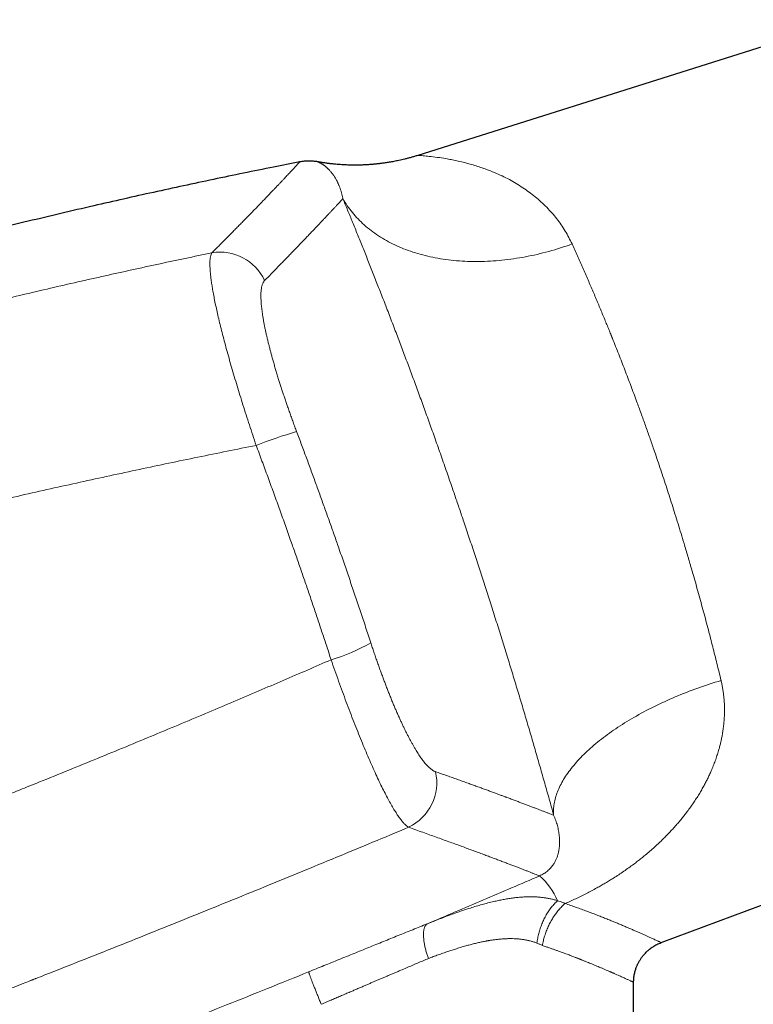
# Model space of a CAD drawing. Header units: millimetres. Extents: x 8 to 755, y 12 to 435.
# Tile 57 of 59: x 622 to 667, y 365 to 426. Entities that reach past the tile are written whole.
import ezdxf

# ---------------------------------------------------------------- set-up
doc = ezdxf.new("R2010")
doc.units = ezdxf.units.MM

msp = doc.modelspace()

# ---------------------------------------------------------------- linework, layer by layer
at = {"color": 7, "linetype": 'Continuous', "lineweight": 30}
for p, q in [((672.989, 426.449), (646.267, 418.023)), ((661.383, 369.17), (689.139, 379.548)), ((661.383, 369.17), (661.383, 369.17)), ((659.673, 340.974), (659.673, 366.705)), ((659.673, 366.705), (659.673, 366.705))]:
    msp.add_line(p, q, dxfattribs=at)
at = {"color": 252, "linetype": 'Continuous', "lineweight": 0, "flags": 128}
for points in [[(641.613, 415.344), (641.678, 415.232), (641.745, 415.121), (641.815, 415.011), (641.888, 414.903), (641.962, 414.796), (642.04, 414.69), (642.119, 414.586), (642.201, 414.483), (642.286, 414.381), (642.373, 414.281), (642.462, 414.182), (642.553, 414.085), (642.647, 413.989), (642.743, 413.894), (642.842, 413.801), (642.942, 413.71), (643.045, 413.62), (643.15, 413.532), (643.257, 413.446), (643.367, 413.361), (643.478, 413.278), (643.592, 413.196), (643.707, 413.116), (643.825, 413.038), (643.945, 412.961), (644.067, 412.886), (644.19, 412.813), (644.316, 412.742), (644.444, 412.672), (644.573, 412.604), (644.705, 412.538), (644.838, 412.474), (644.973, 412.412), (645.11, 412.351), (645.248, 412.293), (645.389, 412.236), (645.531, 412.181), (645.674, 412.128), (645.82, 412.077), (645.966, 412.027), (646.115, 411.98), (646.265, 411.935), (646.416, 411.891), (646.57, 411.85), (646.724, 411.81), (646.88, 411.773), (647.037, 411.737), (647.196, 411.703), (647.356, 411.672), (647.517, 411.642), (647.679, 411.615), (647.843, 411.589), (648.007, 411.565), (648.173, 411.544), (648.34, 411.524), (648.509, 411.507), (648.678, 411.491), (648.848, 411.478), (649.019, 411.466), (649.191, 411.457), (649.364, 411.45), (649.537, 411.445), (649.712, 411.441), (649.887, 411.44), (650.063, 411.441), (650.24, 411.444), (650.417, 411.449), (650.595, 411.456), (650.774, 411.465), (650.953, 411.476), (651.132, 411.489), (651.312, 411.504), (651.493, 411.522), (651.674, 411.541), (651.855, 411.562), (652.036, 411.586), (652.218, 411.611), (652.4, 411.638), (652.582, 411.668), (652.765, 411.699), (652.947, 411.732), (653.13, 411.767), (653.312, 411.805), (653.495, 411.844), (653.678, 411.885), (653.86, 411.928), (654.042, 411.974), (654.225, 412.021), (654.407, 412.07), (654.588, 412.12), (654.77, 412.173), (654.951, 412.228), (655.132, 412.284), (655.312, 412.343), (655.492, 412.403), (655.672, 412.465), (655.851, 412.529)], [(654.705, 377.076), (654.699, 377.163), (654.697, 377.25), (654.697, 377.339), (654.699, 377.428), (654.705, 377.517), (654.713, 377.607), (654.724, 377.698), (654.738, 377.789), (654.754, 377.881), (654.774, 377.973), (654.796, 378.065), (654.82, 378.158), (654.848, 378.251), (654.878, 378.345), (654.911, 378.439), (654.946, 378.534), (654.984, 378.628), (655.025, 378.723), (655.069, 378.819), (655.115, 378.914), (655.164, 379.01), (655.215, 379.106), (655.27, 379.202), (655.326, 379.299), (655.386, 379.395), (655.448, 379.492), (655.512, 379.589), (655.58, 379.686), (655.649, 379.783), (655.722, 379.88), (655.796, 379.977), (655.874, 380.074), (655.953, 380.171), (656.036, 380.268), (656.12, 380.365), (656.207, 380.462), (656.297, 380.559), (656.389, 380.656), (656.483, 380.752), (656.58, 380.849), (656.679, 380.945), (656.78, 381.041), (656.884, 381.137), (656.99, 381.233), (657.098, 381.328), (657.208, 381.423), (657.321, 381.518), (657.436, 381.612), (657.552, 381.706), (657.672, 381.8), (657.793, 381.893), (657.916, 381.986), (658.041, 382.078), (658.168, 382.17), (658.298, 382.262), (658.429, 382.353), (658.562, 382.444), (658.697, 382.534), (658.834, 382.623), (658.973, 382.712), (659.113, 382.8), (659.256, 382.888), (659.4, 382.975), (659.546, 383.062), (659.693, 383.148), (659.842, 383.233), (659.993, 383.317), (660.146, 383.401), (660.3, 383.484), (660.455, 383.566), (660.612, 383.648), (660.771, 383.728), (660.931, 383.808), (661.092, 383.887), (661.255, 383.965), (661.419, 384.043), (661.584, 384.119), (661.75, 384.195), (661.918, 384.269), (662.087, 384.343), (662.257, 384.416), (662.428, 384.488), (662.6, 384.559), (662.774, 384.629), (662.948, 384.698), (663.123, 384.765), (663.299, 384.832), (663.476, 384.898), (663.654, 384.963), (663.832, 385.027), (664.012, 385.089), (664.192, 385.151), (664.373, 385.211), (664.554, 385.27), (664.736, 385.328), (664.919, 385.385), (665.102, 385.441)]]:
    msp.add_lwpolyline(points, dxfattribs=at)
at = {"color": 252, "linetype": 'Continuous', "lineweight": 0}
for centre, radius, start, end in [((633.995, 408.991), 3.031, 24.67898, 99.80776), ((646.22, 374.668), 27.259, 105.91979, 111.50306), ((638.016, 396.784), 10.459, 285.90791, 300.63679), ((644.392, 379.092), 3.055, 295.17385, 12.98653), ((650.975, 370.066), 4.323, 23.22273, 48.68568)]:
    msp.add_arc(centre, radius, start, end, dxfattribs=at)
at = {"color": 7, "linetype": 'Continuous', "lineweight": 30}
for points, knots in [([(646.267, 418.023), (646.196, 418.001), (646.057, 417.958), (645.851, 417.899), (645.652, 417.845), (645.46, 417.797), (645.275, 417.753), (645.101, 417.714), (644.937, 417.68), (644.784, 417.65), (644.637, 417.623), (644.498, 417.599), (644.366, 417.577), (644.241, 417.559), (644.123, 417.542), (644.013, 417.527), (643.91, 417.514), (643.815, 417.503), (643.728, 417.494), (643.646, 417.485), (643.563, 417.478), (643.473, 417.469), (643.372, 417.461), (643.26, 417.453), (643.14, 417.445), (643.011, 417.438), (642.873, 417.432), (642.73, 417.427), (642.582, 417.423), (642.428, 417.422), (642.267, 417.422), (642.099, 417.424), (641.923, 417.429), (641.74, 417.436), (641.549, 417.446), (641.351, 417.46), (641.146, 417.478), (640.936, 417.499), (640.72, 417.525), (640.499, 417.555), (640.271, 417.589), (640.118, 417.616), (640.04, 417.63)], [0, 0, 0, 0, 0.03531, 0.069347, 0.1021, 0.133558, 0.163712, 0.192554, 0.21854, 0.243348, 0.266973, 0.289411, 0.31066, 0.330715, 0.349574, 0.367236, 0.383699, 0.398961, 0.41278, 0.425445, 0.438262, 0.452247, 0.468661, 0.486438, 0.505577, 0.526076, 0.547936, 0.571153, 0.594286, 0.618623, 0.644159, 0.670893, 0.69882, 0.727935, 0.758233, 0.789707, 0.822351, 0.856155, 0.890476, 0.925898, 0.96241, 1, 1, 1, 1]), ([(638.929, 417.621), (638.388, 417.515), (637.225, 417.286), (635.441, 416.924), (633.577, 416.536), (631.714, 416.14), (629.854, 415.735), (627.995, 415.321), (626.077, 414.884), (624.099, 414.423), (622.061, 413.938), (620.027, 413.441), (617.994, 412.934), (615.965, 412.416), (613.938, 411.887), (611.914, 411.348), (609.892, 410.798), (607.873, 410.238), (605.869, 409.67), (603.88, 409.096), (601.905, 408.514), (600.014, 407.947), (598.782, 407.569), (598.206, 407.393)], [0, 0, 0, 0, 0.039334, 0.084669, 0.130001, 0.175332, 0.220661, 0.265989, 0.311316, 0.361175, 0.411035, 0.460895, 0.510757, 0.56062, 0.610486, 0.660354, 0.710226, 0.760102, 0.809983, 0.858978, 0.907978, 0.956984, 1, 1, 1, 1]), ([(640.04, 417.629), (640.006, 417.635), (639.921, 417.651), (639.781, 417.666), (639.631, 417.677), (639.487, 417.679), (639.35, 417.675), (639.21, 417.664), (639.069, 417.647), (638.974, 417.63), (638.927, 417.621)], [0, 0, 0, 0, 0.093574, 0.232495, 0.376862, 0.496011, 0.618158, 0.743052, 0.870427, 1, 1, 1, 1]), ([(659.673, 366.705), (659.674, 366.748), (659.675, 366.839), (659.685, 366.974), (659.703, 367.108), (659.726, 367.235), (659.753, 367.355), (659.784, 367.466), (659.817, 367.567), (659.851, 367.66), (659.886, 367.744), (659.92, 367.82), (659.953, 367.889), (659.986, 367.951), (660.018, 368.009), (660.053, 368.069), (660.093, 368.133), (660.14, 368.203), (660.193, 368.277), (660.254, 368.357), (660.324, 368.44), (660.403, 368.526), (660.487, 368.61), (660.576, 368.691), (660.669, 368.768), (660.769, 368.844), (660.878, 368.918), (660.994, 368.989), (661.118, 369.056), (661.248, 369.118), (661.338, 369.153), (661.383, 369.17)], [0, 0, 0, 0, 0.0404195, 0.0847783, 0.1272703, 0.167756, 0.2061134, 0.2422376, 0.2760402, 0.3068438, 0.3352914, 0.3613385, 0.3849503, 0.407046, 0.4267906, 0.4482172, 0.4717662, 0.4979545, 0.5267708, 0.5581953, 0.5921972, 0.6287325, 0.6677424, 0.7038473, 0.7417259, 0.7813034, 0.8224923, 0.8651925, 0.9092913, 0.9546634, 1, 1, 1, 1])]:
    msp.add_open_spline(points, degree=3, knots=knots, dxfattribs=at)
at = {"color": 252, "linetype": 'Continuous', "lineweight": 0}
for points, knots in [([(655.851, 412.529), (655.715, 412.801), (655.434, 413.362), (654.898, 414.119), (654.269, 414.835), (653.681, 415.365), (653.18, 415.753), (652.791, 416.025), (652.381, 416.285), (651.949, 416.53), (651.497, 416.759), (651.025, 416.97), (650.575, 417.144), (650.162, 417.287), (649.793, 417.405), (649.43, 417.511), (649.061, 417.608), (648.693, 417.694), (648.34, 417.766), (647.933, 417.841), (647.457, 417.912), (646.975, 417.971), (646.626, 418.003), (646.408, 418.018), (646.3, 418.023), (646.255, 418.024), (646.267, 418.023), (646.267, 418.023)], [0, 0, 0, 0, 0.056036, 0.115331, 0.17821, 0.24495, 0.277222, 0.310765, 0.345594, 0.381723, 0.419165, 0.457929, 0.498028, 0.528829, 0.559594, 0.590325, 0.621021, 0.655108, 0.687573, 0.717526, 0.770857, 0.831281, 0.887237, 0.926873, 0.964334, 0.999841, 1, 1, 1, 1]), ([(633.479, 411.977), (633.561, 412.059), (633.724, 412.223), (633.961, 412.461), (634.193, 412.694), (634.419, 412.922), (634.637, 413.143), (634.848, 413.357), (635.053, 413.564), (635.252, 413.767), (635.446, 413.965), (635.636, 414.159), (635.822, 414.349), (636.003, 414.535), (636.178, 414.715), (636.348, 414.891), (636.513, 415.061), (636.68, 415.234), (636.85, 415.41), (637.021, 415.588), (637.184, 415.758), (637.339, 415.921), (637.487, 416.077), (637.625, 416.222), (637.753, 416.358), (637.873, 416.484), (637.986, 416.604), (638.092, 416.717), (638.194, 416.826), (638.291, 416.93), (638.383, 417.028), (638.467, 417.119), (638.545, 417.203), (638.615, 417.279), (638.677, 417.346), (638.731, 417.405), (638.778, 417.456), (638.818, 417.5), (638.853, 417.538), (638.88, 417.569), (638.902, 417.592), (638.918, 417.609), (638.927, 417.62), (638.928, 417.621), (638.929, 417.622)], [0, 0, 0, 0, 0.022179, 0.044336, 0.066469, 0.088578, 0.110663, 0.132328, 0.153968, 0.175582, 0.197169, 0.21917, 0.241142, 0.2632, 0.285327, 0.307445, 0.329554, 0.351654, 0.377425, 0.403183, 0.428926, 0.454655, 0.48037, 0.506069, 0.530294, 0.554524, 0.57876, 0.603002, 0.627248, 0.65297, 0.678698, 0.704432, 0.730171, 0.755916, 0.781667, 0.805951, 0.83024, 0.854534, 0.878833, 0.903135, 0.927442, 0.951753, 0.976067, 1, 1, 1, 1]), ([(641.614, 415.345), (641.608, 415.373), (641.597, 415.431), (641.578, 415.515), (641.558, 415.598), (641.536, 415.681), (641.512, 415.763), (641.488, 415.842), (641.463, 415.919), (641.437, 415.993), (641.41, 416.066), (641.381, 416.138), (641.352, 416.207), (641.323, 416.273), (641.293, 416.337), (641.266, 416.393), (641.242, 416.44), (641.226, 416.471), (641.215, 416.492), (641.208, 416.505), (641.201, 416.517), (641.195, 416.529), (641.178, 416.559), (641.15, 416.608), (641.11, 416.673), (641.065, 416.744), (641.014, 416.818), (640.957, 416.896), (640.9, 416.97), (640.841, 417.039), (640.79, 417.097), (640.745, 417.144), (640.706, 417.183), (640.667, 417.22), (640.629, 417.255), (640.591, 417.289), (640.55, 417.323), (640.508, 417.357), (640.464, 417.39), (640.422, 417.42), (640.381, 417.448), (640.343, 417.473), (640.31, 417.494), (640.281, 417.511), (640.264, 417.521), (640.253, 417.527), (640.248, 417.53), (640.244, 417.532), (640.239, 417.535), (640.235, 417.537), (640.23, 417.54), (640.225, 417.542), (640.21, 417.55), (640.187, 417.563), (640.156, 417.578), (640.13, 417.591), (640.106, 417.602), (640.086, 417.611), (640.07, 417.618), (640.057, 417.623), (640.047, 417.627), (640.042, 417.629), (640.04, 417.63), (640.041, 417.63), (640.041, 417.63)], [0, 0, 0, 0, 0.014136, 0.028588, 0.043356, 0.058441, 0.073842, 0.08956, 0.10467, 0.12006, 0.135732, 0.151685, 0.167919, 0.183325, 0.198975, 0.21487, 0.225495, 0.236227, 0.239622, 0.243027, 0.246443, 0.249869, 0.252739, 0.272099, 0.291618, 0.311295, 0.338383, 0.365765, 0.393442, 0.421412, 0.449677, 0.468344, 0.487136, 0.506189, 0.525438, 0.544494, 0.563354, 0.587078, 0.610488, 0.633584, 0.656366, 0.678836, 0.700993, 0.71717, 0.733178, 0.736302, 0.73942, 0.742531, 0.745636, 0.748734, 0.752116, 0.755682, 0.759241, 0.784484, 0.809406, 0.834366, 0.858998, 0.883305, 0.907285, 0.930942, 0.954275, 0.977287, 0.999977, 1, 1, 1, 1]), ([(636.749, 410.256), (636.835, 410.344), (637.008, 410.519), (637.258, 410.775), (637.503, 411.025), (637.741, 411.269), (637.971, 411.505), (638.194, 411.735), (638.409, 411.957), (638.618, 412.173), (638.822, 412.385), (639.022, 412.592), (639.216, 412.795), (639.404, 412.992), (639.586, 413.182), (639.762, 413.367), (639.931, 413.545), (640.095, 413.717), (640.252, 413.883), (640.402, 414.043), (640.547, 414.197), (640.685, 414.344), (640.818, 414.486), (640.944, 414.621), (641.068, 414.754), (641.189, 414.884), (641.306, 415.011), (641.416, 415.13), (641.52, 415.242), (641.582, 415.31), (641.614, 415.345)], [0, 0, 0, 0, 0.035099, 0.070202, 0.105307, 0.140415, 0.175525, 0.21001, 0.244498, 0.278988, 0.31348, 0.348678, 0.383877, 0.419079, 0.454281, 0.489485, 0.52469, 0.559897, 0.595104, 0.630312, 0.66552, 0.700729, 0.735938, 0.771148, 0.806357, 0.845087, 0.883816, 0.922545, 0.961273, 1, 1, 1, 1]), ([(654.705, 377.076), (654.659, 377.239), (654.569, 377.567), (654.431, 378.063), (654.291, 378.561), (654.15, 379.061), (654.008, 379.564), (653.866, 380.061), (653.726, 380.55), (653.587, 381.031), (653.447, 381.515), (653.305, 382.001), (653.162, 382.49), (653.017, 382.98), (652.871, 383.473), (652.724, 383.969), (652.575, 384.466), (652.425, 384.963), (652.275, 385.459), (652.124, 385.954), (651.972, 386.451), (651.814, 386.963), (651.651, 387.488), (651.484, 388.027), (651.314, 388.567), (651.144, 389.107), (650.973, 389.648), (650.803, 390.18), (650.636, 390.701), (650.471, 391.213), (650.305, 391.725), (650.138, 392.237), (649.971, 392.747), (649.804, 393.256), (649.635, 393.765), (649.466, 394.273), (649.296, 394.781), (649.137, 395.252), (648.991, 395.686), (648.856, 396.084), (648.72, 396.482), (648.584, 396.879), (648.432, 397.32), (648.265, 397.805), (648.082, 398.334), (647.898, 398.86), (647.713, 399.386), (647.529, 399.91), (647.347, 400.422), (647.168, 400.924), (646.992, 401.414), (646.817, 401.902), (646.641, 402.387), (646.466, 402.868), (646.292, 403.344), (646.118, 403.818), (645.944, 404.289), (645.771, 404.758), (645.598, 405.221), (645.427, 405.679), (645.256, 406.132), (645.086, 406.582), (644.912, 407.04), (644.734, 407.506), (644.553, 407.979), (644.372, 408.448), (644.193, 408.912), (644.014, 409.372), (643.839, 409.818), (643.669, 410.252), (643.503, 410.673), (643.338, 411.091), (643.173, 411.504), (643.01, 411.914), (642.847, 412.319), (642.686, 412.719), (642.527, 413.113), (642.369, 413.502), (642.213, 413.884), (642.06, 414.258), (641.91, 414.626), (641.76, 414.988), (641.662, 415.225), (641.613, 415.344)], [0, 0, 0, 0, 0.013139, 0.026249, 0.039333, 0.052394, 0.065436, 0.078462, 0.090731, 0.102992, 0.115247, 0.127498, 0.139749, 0.152003, 0.164261, 0.176527, 0.188804, 0.201094, 0.213181, 0.225285, 0.23741, 0.249559, 0.262629, 0.275689, 0.288742, 0.301792, 0.314842, 0.327895, 0.340209, 0.352531, 0.364865, 0.377196, 0.389471, 0.401742, 0.414012, 0.426283, 0.438559, 0.450843, 0.460501, 0.470167, 0.479843, 0.489529, 0.499227, 0.5122, 0.525181, 0.538175, 0.551184, 0.564213, 0.577265, 0.589595, 0.601952, 0.614339, 0.626722, 0.638988, 0.651257, 0.663532, 0.675815, 0.68811, 0.700418, 0.712524, 0.724648, 0.736795, 0.748967, 0.762056, 0.775137, 0.788214, 0.80129, 0.814369, 0.827454, 0.8398, 0.852158, 0.86453, 0.876929, 0.88936, 0.901776, 0.914179, 0.926571, 0.938957, 0.951339, 0.963499, 0.97566, 0.987826, 1, 1, 1, 1]), ([(655.851, 412.529), (655.907, 412.406), (656.017, 412.163), (656.184, 411.79), (656.351, 411.417), (656.516, 411.043), (656.679, 410.671), (656.839, 410.301), (656.998, 409.934), (657.155, 409.568), (657.31, 409.203), (657.463, 408.839), (657.614, 408.477), (657.764, 408.118), (657.905, 407.775), (658.039, 407.448), (658.16, 407.151), (658.243, 406.945), (658.289, 406.832), (658.303, 406.796), (658.317, 406.761), (658.331, 406.726), (658.346, 406.691), (658.419, 406.507), (658.553, 406.174), (658.745, 405.688), (658.935, 405.201), (659.123, 404.715), (659.31, 404.229), (659.494, 403.743), (659.676, 403.258), (659.843, 402.809), (659.995, 402.395), (660.133, 402.017), (660.27, 401.641), (660.404, 401.265), (660.538, 400.891), (660.669, 400.519), (660.798, 400.149), (660.948, 399.717), (661.118, 399.221), (661.307, 398.659), (661.497, 398.091), (661.685, 397.519), (661.872, 396.941), (662.058, 396.36), (662.244, 395.769), (662.431, 395.169), (662.617, 394.56), (662.781, 394.018), (662.923, 393.544), (663.013, 393.238), (663.074, 393.032), (663.105, 392.925), (663.137, 392.818), (663.168, 392.712), (663.199, 392.605), (663.273, 392.35), (663.39, 391.945), (663.547, 391.389), (663.704, 390.831), (663.859, 390.269), (664.013, 389.705), (664.165, 389.139), (664.311, 388.587), (664.451, 388.05), (664.585, 387.528), (664.718, 387.005), (664.848, 386.482), (664.977, 385.96), (665.06, 385.614), (665.102, 385.441)], [0, 0, 0, 0, 0.017742, 0.035216, 0.052421, 0.069359, 0.086029, 0.10214, 0.117993, 0.133588, 0.148925, 0.164004, 0.178825, 0.193387, 0.207692, 0.220068, 0.232243, 0.242793, 0.244163, 0.24553, 0.246895, 0.248257, 0.249616, 0.250973, 0.269627, 0.288105, 0.306406, 0.324531, 0.34248, 0.360253, 0.37785, 0.395273, 0.408838, 0.422296, 0.435646, 0.448888, 0.462023, 0.47505, 0.487969, 0.500781, 0.520054, 0.53944, 0.558937, 0.578546, 0.598268, 0.618103, 0.638052, 0.65865, 0.679369, 0.700208, 0.714029, 0.727902, 0.731544, 0.73519, 0.73884, 0.742493, 0.74615, 0.74981, 0.768734, 0.787847, 0.807149, 0.82664, 0.846322, 0.866193, 0.886254, 0.90481, 0.923527, 0.942405, 0.961442, 0.980641, 1, 1, 1, 1]), ([(598.806, 403.301), (599.331, 403.455), (600.378, 403.762), (601.949, 404.215), (603.519, 404.662), (605.087, 405.102), (606.654, 405.535), (608.219, 405.961), (609.833, 406.394), (611.498, 406.834), (613.213, 407.279), (614.926, 407.717), (616.636, 408.146), (618.344, 408.567), (620.049, 408.98), (621.752, 409.386), (623.452, 409.783), (625.15, 410.172), (626.835, 410.552), (628.507, 410.921), (630.167, 411.281), (631.824, 411.634), (632.928, 411.863), (633.479, 411.977)], [0, 0, 0, 0, 0.045786, 0.091478, 0.137077, 0.182582, 0.227994, 0.273314, 0.31854, 0.368183, 0.417713, 0.467132, 0.51644, 0.565636, 0.614722, 0.663697, 0.712562, 0.761316, 0.80996, 0.857628, 0.905191, 0.952648, 1, 1, 1, 1]), ([(636.228, 400.03), (636.156, 400.242), (636.013, 400.667), (635.805, 401.3), (635.603, 401.926), (635.407, 402.54), (635.22, 403.141), (635.041, 403.727), (634.868, 404.305), (634.701, 404.876), (634.54, 405.441), (634.388, 405.99), (634.245, 406.522), (634.111, 407.034), (633.988, 407.526), (633.877, 407.989), (633.777, 408.428), (633.688, 408.843), (633.608, 409.242), (633.551, 409.551), (633.511, 409.78), (633.486, 409.939), (633.462, 410.093), (633.44, 410.243), (633.421, 410.387), (633.405, 410.526), (633.385, 410.708), (633.367, 410.925), (633.355, 411.165), (633.354, 411.383), (633.366, 411.577), (633.39, 411.742), (633.426, 411.88), (633.461, 411.945), (633.479, 411.977)], [0, 0, 0, 0, 0.036613, 0.073044, 0.109226, 0.145094, 0.180582, 0.21563, 0.250178, 0.286027, 0.321876, 0.357681, 0.3934, 0.428989, 0.464405, 0.499609, 0.53341, 0.56766, 0.602322, 0.637355, 0.653195, 0.669097, 0.685057, 0.701071, 0.717135, 0.733244, 0.749394, 0.782853, 0.817212, 0.852405, 0.888359, 0.924998, 0.96224, 1, 1, 1, 1]), ([(636.749, 410.256), (636.736, 410.242), (636.711, 410.214), (636.677, 410.163), (636.646, 410.105), (636.619, 410.038), (636.595, 409.965), (636.574, 409.884), (636.557, 409.793), (636.542, 409.691), (636.531, 409.578), (636.524, 409.457), (636.522, 409.327), (636.523, 409.193), (636.528, 409.056), (636.536, 408.917), (636.547, 408.771), (636.562, 408.62), (636.58, 408.462), (636.602, 408.298), (636.627, 408.121), (636.658, 407.932), (636.693, 407.73), (636.732, 407.522), (636.775, 407.307), (636.821, 407.092), (636.868, 406.879), (636.917, 406.667), (636.969, 406.451), (637.025, 406.229), (637.083, 406.002), (637.144, 405.772), (637.21, 405.529), (637.281, 405.276), (637.357, 405.011), (637.436, 404.741), (637.518, 404.468), (637.601, 404.199), (637.683, 403.935), (637.765, 403.678), (637.849, 403.419), (637.935, 403.158), (638.024, 402.895), (638.114, 402.63), (638.209, 402.354), (638.31, 402.068), (638.415, 401.772), (638.523, 401.475), (638.632, 401.178), (638.706, 400.98), (638.743, 400.881)], [0, 0, 0, 0, 0.020068, 0.040123, 0.060181, 0.080258, 0.10037, 0.120534, 0.140623, 0.162639, 0.184627, 0.20661, 0.228607, 0.250641, 0.270712, 0.290719, 0.31068, 0.33061, 0.350527, 0.370448, 0.390544, 0.412625, 0.434624, 0.456566, 0.478475, 0.500376, 0.520304, 0.540225, 0.560156, 0.580116, 0.600124, 0.620196, 0.640162, 0.662047, 0.683927, 0.705826, 0.727765, 0.749766, 0.769768, 0.789733, 0.809676, 0.829614, 0.849564, 0.869542, 0.889667, 0.911789, 0.933861, 0.955905, 0.977944, 1, 1, 1, 1]), ([(638.743, 400.881), (638.845, 400.609), (639.049, 400.065), (639.353, 399.248), (639.654, 398.43), (639.953, 397.611), (640.248, 396.796), (640.539, 395.985), (640.826, 395.179), (641.11, 394.372), (641.411, 393.514), (641.726, 392.603), (642.057, 391.641), (642.384, 390.678), (642.708, 389.714), (643.028, 388.75), (643.24, 388.106), (643.345, 387.785)], [0, 0, 0, 0, 0.0627645, 0.1255094, 0.1882376, 0.2509521, 0.3136559, 0.3752323, 0.436804, 0.4983738, 0.5599443, 0.6332473, 0.70656, 0.779887, 0.8532329, 0.9266024, 1, 1, 1, 1]), ([(598.957, 391.278), (599.005, 391.291), (599.105, 391.317), (599.258, 391.358), (599.42, 391.4), (599.589, 391.445), (599.767, 391.492), (599.949, 391.54), (600.135, 391.589), (600.325, 391.64), (600.523, 391.692), (600.727, 391.745), (600.911, 391.794), (601.073, 391.837), (601.215, 391.874), (601.365, 391.913), (601.519, 391.954), (601.672, 391.994), (601.82, 392.033), (601.963, 392.07), (602.112, 392.11), (602.267, 392.15), (602.426, 392.192), (602.577, 392.231), (602.72, 392.269), (602.859, 392.305), (602.991, 392.34), (603.118, 392.373), (603.236, 392.404), (603.346, 392.432), (603.447, 392.459), (603.524, 392.479), (603.583, 392.494), (603.632, 392.507), (603.687, 392.521), (603.744, 392.536), (603.802, 392.551), (603.933, 392.585), (604.173, 392.648), (604.525, 392.739), (604.919, 392.841), (605.317, 392.944), (605.719, 393.048), (606.125, 393.153), (606.539, 393.259), (606.946, 393.364), (607.344, 393.466), (607.716, 393.561), (608.013, 393.637), (608.185, 393.68), (608.243, 393.695), (608.255, 393.698), (608.286, 393.706), (608.34, 393.72), (608.417, 393.739), (608.504, 393.761), (608.601, 393.786), (608.707, 393.813), (608.822, 393.842), (608.944, 393.873), (609.07, 393.905), (609.201, 393.938), (609.341, 393.973), (609.488, 394.011), (609.643, 394.05), (609.812, 394.092), (609.994, 394.138), (610.191, 394.188), (610.397, 394.239), (610.613, 394.293), (610.837, 394.349), (611.068, 394.407), (611.308, 394.467), (611.557, 394.529), (611.792, 394.587), (612.013, 394.642), (612.217, 394.692), (612.449, 394.749), (612.628, 394.794), (612.753, 394.824), (612.799, 394.836), (612.844, 394.847), (612.884, 394.857), (613.022, 394.89), (613.253, 394.947), (613.598, 395.032), (613.951, 395.118), (614.312, 395.205), (614.663, 395.291), (615.005, 395.373), (615.336, 395.453), (615.658, 395.53), (615.968, 395.604), (616.267, 395.676), (616.554, 395.744), (616.831, 395.81), (617.098, 395.873), (617.283, 395.917), (617.39, 395.942), (617.423, 395.949), (617.455, 395.957), (617.487, 395.965), (617.521, 395.972), (617.69, 396.012), (618.442, 396.189), (619.795, 396.503), (621.616, 396.92), (623.458, 397.335), (625.299, 397.743), (627.142, 398.145), (628.974, 398.538), (630.795, 398.922), (632.606, 399.298), (634.416, 399.668), (635.624, 399.909), (636.228, 400.03)], [0, 0, 0, 0, 0.0039185, 0.0080561, 0.0124129, 0.0169888, 0.0217838, 0.0267978, 0.031726, 0.0368488, 0.0421664, 0.0476786, 0.0533855, 0.0570512, 0.0607929, 0.0648957, 0.0691485, 0.0732692, 0.0772579, 0.0811145, 0.0848391, 0.0893341, 0.0936204, 0.0976982, 0.1015673, 0.1052278, 0.1088823, 0.1123021, 0.1154874, 0.118438, 0.1211541, 0.1236355, 0.1246531, 0.1259917, 0.1275368, 0.1290888, 0.1306476, 0.1322132, 0.1396855, 0.1500351, 0.1606618, 0.1715654, 0.1822318, 0.1931506, 0.2043218, 0.2157453, 0.2260068, 0.2364637, 0.2458274, 0.2499953, 0.250296, 0.2505326, 0.250969, 0.2527948, 0.2548781, 0.2572188, 0.259817, 0.2626726, 0.2657857, 0.2691563, 0.2724721, 0.2760042, 0.2797526, 0.2837173, 0.2878984, 0.2922957, 0.2973281, 0.3026169, 0.3081619, 0.3139632, 0.3200207, 0.3262195, 0.3326655, 0.3393586, 0.3462989, 0.3516422, 0.3571233, 0.3627421, 0.37037, 0.3715905, 0.3728169, 0.3740493, 0.3752069, 0.3761045, 0.3851038, 0.3939067, 0.403868, 0.4135652, 0.4229982, 0.432167, 0.4410716, 0.4497121, 0.4580885, 0.4660411, 0.47374, 0.4811853, 0.4883769, 0.4952167, 0.4960942, 0.4969674, 0.4978364, 0.4987012, 0.4995617, 0.5005383, 0.5123061, 0.5600583, 0.6093768, 0.6586833, 0.7079779, 0.7572611, 0.8065332, 0.8549148, 0.9032864, 0.951648, 1, 1, 1, 1]), ([(640.882, 386.726), (640.791, 387.005), (640.608, 387.564), (640.331, 388.401), (640.052, 389.239), (639.771, 390.076), (639.488, 390.907), (639.206, 391.734), (638.922, 392.554), (638.637, 393.374), (638.331, 394.246), (638.004, 395.169), (637.655, 396.143), (637.303, 397.116), (636.948, 398.089), (636.59, 399.06), (636.349, 399.706), (636.228, 400.03)], [0, 0, 0, 0, 0.062782, 0.125542, 0.188283, 0.251007, 0.313718, 0.375299, 0.436873, 0.498443, 0.560011, 0.633309, 0.706613, 0.77993, 0.853263, 0.926618, 1, 1, 1, 1]), ([(643.345, 387.785), (643.378, 387.686), (643.442, 387.49), (643.541, 387.196), (643.64, 386.905), (643.741, 386.616), (643.842, 386.329), (643.942, 386.051), (644.041, 385.782), (644.137, 385.522), (644.235, 385.265), (644.332, 385.011), (644.432, 384.756), (644.534, 384.5), (644.638, 384.244), (644.742, 383.993), (644.845, 383.747), (644.949, 383.506), (645.051, 383.275), (645.15, 383.054), (645.247, 382.843), (645.343, 382.637), (645.439, 382.438), (645.536, 382.242), (645.634, 382.048), (645.733, 381.858), (645.831, 381.675), (645.929, 381.499), (646.024, 381.332), (646.117, 381.175), (646.206, 381.03), (646.293, 380.895), (646.378, 380.766), (646.462, 380.645), (646.546, 380.529), (646.63, 380.419), (646.714, 380.315), (646.796, 380.22), (646.877, 380.133), (646.956, 380.055), (647.032, 379.987), (647.104, 379.928), (647.173, 379.878), (647.24, 379.837), (647.305, 379.802), (647.347, 379.786), (647.368, 379.778)], [0, 0, 0, 0, 0.023421, 0.04682, 0.070221, 0.093648, 0.117124, 0.140539, 0.162531, 0.184506, 0.206483, 0.22848, 0.250517, 0.273894, 0.297221, 0.32052, 0.343813, 0.367125, 0.39057, 0.412678, 0.43474, 0.456778, 0.47881, 0.500857, 0.524192, 0.547508, 0.570829, 0.594178, 0.61758, 0.640856, 0.662699, 0.684545, 0.706411, 0.728318, 0.750285, 0.773488, 0.796679, 0.819878, 0.843108, 0.866391, 0.889755, 0.911782, 0.933801, 0.955832, 0.977892, 1, 1, 1, 1]), ([(598.98, 369.996), (599.646, 370.24), (600.972, 370.726), (602.948, 371.459), (604.903, 372.189), (606.837, 372.916), (608.75, 373.642), (610.641, 374.365), (612.528, 375.092), (614.409, 375.822), (616.285, 376.556), (617.642, 377.091), (618.491, 377.427), (618.837, 377.564), (619.182, 377.702), (619.527, 377.839), (619.878, 377.978), (620.245, 378.125), (620.856, 378.369), (621.702, 378.708), (623.022, 379.239), (624.581, 379.87), (626.372, 380.601), (628.137, 381.326), (629.875, 382.046), (631.588, 382.76), (633.243, 383.454), (634.841, 384.13), (636.385, 384.787), (637.905, 385.438), (639.402, 386.083), (640.391, 386.512), (640.882, 386.726)], [0, 0, 0, 0, 0.04711, 0.093769, 0.139974, 0.185726, 0.231023, 0.275865, 0.32025, 0.365342, 0.409952, 0.454077, 0.462343, 0.470592, 0.478824, 0.487039, 0.495236, 0.503931, 0.513319, 0.539006, 0.5645, 0.607943, 0.650813, 0.693109, 0.73483, 0.775976, 0.816544, 0.854265, 0.891472, 0.928164, 0.96434, 1, 1, 1, 1]), ([(640.882, 386.726), (640.96, 386.502), (641.115, 386.054), (641.351, 385.392), (641.587, 384.74), (641.824, 384.099), (642.062, 383.471), (642.298, 382.859), (642.533, 382.264), (642.766, 381.688), (642.996, 381.132), (643.223, 380.599), (643.446, 380.09), (643.664, 379.608), (643.877, 379.155), (644.083, 378.733), (644.281, 378.342), (644.472, 377.983), (644.655, 377.657), (644.831, 377.364), (644.997, 377.104), (645.155, 376.878), (645.304, 376.686), (645.443, 376.53), (645.574, 376.406), (645.652, 376.353), (645.691, 376.327)], [0, 0, 0, 0, 0.041826, 0.083626, 0.125414, 0.167201, 0.208994, 0.250798, 0.292617, 0.334455, 0.376319, 0.418217, 0.46016, 0.502165, 0.544104, 0.585863, 0.62748, 0.668986, 0.710412, 0.751782, 0.79312, 0.834446, 0.875778, 0.917136, 0.958537, 1, 1, 1, 1]), ([(665.102, 385.441), (665.12, 385.361), (665.157, 385.199), (665.203, 384.956), (665.242, 384.71), (665.272, 384.463), (665.296, 384.206), (665.312, 383.939), (665.317, 383.73), (665.317, 383.589), (665.317, 383.516), (665.316, 383.443), (665.314, 383.37), (665.312, 383.296), (665.306, 383.148), (665.292, 382.925), (665.263, 382.627), (665.223, 382.329), (665.184, 382.092), (665.15, 381.914), (665.126, 381.796), (665.1, 381.679), (665.073, 381.561), (665.044, 381.443), (665.014, 381.325), (664.982, 381.207), (664.929, 381.022), (664.852, 380.771), (664.743, 380.455), (664.623, 380.141), (664.502, 379.851), (664.383, 379.585), (664.266, 379.341), (664.144, 379.101), (664.009, 378.85), (663.861, 378.589), (663.696, 378.315), (663.524, 378.044), (663.343, 377.775), (663.154, 377.508), (662.961, 377.249), (662.765, 376.996), (662.566, 376.752), (662.362, 376.512), (662.153, 376.275), (661.938, 376.043), (661.718, 375.814), (661.492, 375.587), (661.245, 375.349), (660.977, 375.102), (660.688, 374.847), (660.454, 374.649), (660.276, 374.504), (660.158, 374.409), (660.04, 374.315), (659.92, 374.222), (659.8, 374.13), (659.618, 373.993), (659.372, 373.814), (659.06, 373.595), (658.745, 373.383), (658.448, 373.191), (658.171, 373.019), (657.915, 372.865), (657.654, 372.713), (657.37, 372.553), (657.064, 372.386), (656.737, 372.216), (656.408, 372.052), (656.078, 371.894), (655.745, 371.741), (655.521, 371.644), (655.409, 371.596)], [0, 0, 0, 0, 0.013674, 0.027417, 0.041242, 0.055157, 0.069175, 0.084724, 0.100421, 0.104559, 0.108707, 0.112868, 0.11704, 0.121224, 0.12542, 0.142373, 0.159463, 0.176704, 0.194108, 0.200994, 0.207907, 0.214849, 0.22182, 0.228821, 0.235853, 0.242917, 0.250014, 0.269171, 0.288442, 0.307839, 0.327373, 0.342826, 0.358377, 0.374033, 0.389287, 0.407481, 0.425739, 0.444066, 0.462473, 0.480965, 0.499552, 0.517262, 0.534908, 0.552498, 0.570038, 0.587535, 0.604996, 0.622427, 0.64021, 0.661018, 0.681688, 0.702235, 0.710276, 0.7183, 0.726309, 0.734303, 0.742284, 0.750251, 0.770202, 0.789993, 0.809635, 0.829144, 0.844388, 0.859566, 0.874684, 0.890336, 0.908865, 0.927273, 0.945575, 0.963787, 0.981923, 1, 1, 1, 1]), ([(647.368, 379.778), (647.479, 379.739), (647.701, 379.661), (648.025, 379.547), (648.342, 379.435), (648.651, 379.325), (648.952, 379.217), (649.243, 379.113), (649.527, 379.011), (649.803, 378.911), (650.072, 378.813), (650.335, 378.718), (650.592, 378.624), (650.841, 378.532), (651.075, 378.446), (651.293, 378.366), (651.489, 378.294), (651.621, 378.244), (651.694, 378.217), (651.717, 378.209), (651.739, 378.201), (651.762, 378.192), (651.784, 378.184), (651.887, 378.146), (652.066, 378.079), (652.315, 377.986), (652.556, 377.895), (652.789, 377.808), (653.013, 377.723), (653.229, 377.641), (653.437, 377.562), (653.639, 377.485), (653.836, 377.41), (654.028, 377.336), (654.21, 377.266), (654.384, 377.199), (654.55, 377.135), (654.653, 377.095), (654.705, 377.076)], [0, 0, 0, 0, 0.032197, 0.06428, 0.096247, 0.128101, 0.159842, 0.190907, 0.221863, 0.252713, 0.283456, 0.314092, 0.344624, 0.37505, 0.405372, 0.43197, 0.458488, 0.481758, 0.4848, 0.487842, 0.490882, 0.493922, 0.49696, 0.499998, 0.535668, 0.571233, 0.606694, 0.642053, 0.677311, 0.712467, 0.747523, 0.782481, 0.818998, 0.855408, 0.891712, 0.927911, 0.964007, 1, 1, 1, 1]), ([(653.829, 373.312), (653.875, 373.334), (653.977, 373.382), (654.102, 373.455), (654.218, 373.533), (654.325, 373.617), (654.424, 373.707), (654.515, 373.801), (654.599, 373.899), (654.69, 374.022), (654.782, 374.171), (654.869, 374.347), (654.94, 374.529), (654.995, 374.717), (655.042, 374.939), (655.074, 375.198), (655.081, 375.493), (655.062, 375.797), (655.015, 376.108), (654.941, 376.426), (654.843, 376.746), (654.75, 376.967), (654.705, 377.076)], [0, 0, 0, 0, 0.012317, 0.026749, 0.043993, 0.064174, 0.087145, 0.112628, 0.14028, 0.169719, 0.219669, 0.272482, 0.327534, 0.38418, 0.441761, 0.524712, 0.607786, 0.690139, 0.771043, 0.85026, 0.926908, 1, 1, 1, 1]), ([(599.133, 358.069), (599.204, 358.094), (599.347, 358.147), (599.567, 358.227), (599.794, 358.31), (600.03, 358.397), (600.272, 358.486), (600.521, 358.577), (600.777, 358.671), (601.04, 358.768), (601.313, 358.868), (601.596, 358.972), (601.888, 359.08), (602.189, 359.191), (602.499, 359.305), (602.816, 359.423), (603.142, 359.543), (603.473, 359.666), (603.81, 359.791), (604.153, 359.918), (604.503, 360.048), (604.795, 360.157), (605.027, 360.243), (605.198, 360.307), (605.37, 360.371), (605.54, 360.434), (605.708, 360.497), (605.875, 360.559), (606.096, 360.642), (606.371, 360.744), (606.696, 360.866), (607.013, 360.985), (607.32, 361.1), (607.619, 361.212), (607.904, 361.319), (608.175, 361.421), (608.435, 361.519), (608.686, 361.613), (608.928, 361.704), (609.162, 361.793), (609.388, 361.878), (609.606, 361.96), (609.808, 362.036), (609.994, 362.107), (610.165, 362.171), (610.329, 362.233), (610.46, 362.283), (610.558, 362.32), (610.626, 362.346), (610.692, 362.371), (610.757, 362.396), (610.824, 362.421), (610.896, 362.448), (611.105, 362.527), (611.453, 362.659), (611.938, 362.844), (612.432, 363.032), (612.937, 363.224), (613.435, 363.414), (613.925, 363.602), (614.409, 363.787), (614.9, 363.975), (615.399, 364.167), (615.906, 364.362), (616.421, 364.56), (616.962, 364.769), (617.529, 364.988), (618.123, 365.218), (618.726, 365.451), (619.339, 365.69), (619.947, 365.926), (620.55, 366.161), (621.148, 366.395), (621.7, 366.611), (622.073, 366.757), (622.264, 366.832), (622.324, 366.855), (622.383, 366.879), (622.443, 366.902), (622.502, 366.925), (622.723, 367.012), (623.664, 367.381), (625.351, 368.046), (627.617, 368.946), (629.905, 369.86), (632.191, 370.779), (634.473, 371.702), (636.739, 372.625), (638.989, 373.547), (641.224, 374.468), (643.459, 375.395), (644.947, 376.016), (645.691, 376.327)], [0, 0, 0, 0, 0.004492, 0.009158, 0.013998, 0.019013, 0.024201, 0.029466, 0.034899, 0.0405, 0.046268, 0.052328, 0.058562, 0.064971, 0.071555, 0.078314, 0.085247, 0.092356, 0.099491, 0.106795, 0.114266, 0.121906, 0.125417, 0.129136, 0.13281, 0.136439, 0.140024, 0.143564, 0.147059, 0.154198, 0.161143, 0.167894, 0.174451, 0.180815, 0.186985, 0.192694, 0.198226, 0.203581, 0.20876, 0.213763, 0.218589, 0.223238, 0.227711, 0.231501, 0.235155, 0.238672, 0.242052, 0.243525, 0.24497, 0.246388, 0.247779, 0.249141, 0.25063, 0.252397, 0.262557, 0.272925, 0.2835, 0.294283, 0.305273, 0.315443, 0.325785, 0.336299, 0.346983, 0.357839, 0.368867, 0.380066, 0.392582, 0.405307, 0.418238, 0.431377, 0.444724, 0.457368, 0.470193, 0.483198, 0.492928, 0.49421, 0.495493, 0.496778, 0.498064, 0.499352, 0.500547, 0.512301, 0.560005, 0.609283, 0.658559, 0.707834, 0.757098, 0.806318, 0.85469, 0.903094, 0.951531, 1, 1, 1, 1]), ([(645.691, 376.327), (645.841, 376.274), (646.141, 376.169), (646.576, 376.014), (647, 375.863), (647.412, 375.716), (647.81, 375.572), (648.194, 375.433), (648.565, 375.299), (648.924, 375.167), (649.274, 375.039), (649.616, 374.913), (649.947, 374.791), (650.267, 374.672), (650.575, 374.557), (650.871, 374.446), (651.155, 374.339), (651.428, 374.236), (651.688, 374.137), (651.937, 374.042), (652.174, 373.952), (652.399, 373.866), (652.612, 373.784), (652.813, 373.706), (653.009, 373.631), (653.197, 373.558), (653.377, 373.488), (653.543, 373.423), (653.695, 373.364), (653.784, 373.33), (653.829, 373.312)], [0, 0, 0, 0, 0.035177, 0.07034, 0.10549, 0.140629, 0.175758, 0.210249, 0.244733, 0.27921, 0.313681, 0.34885, 0.384016, 0.419178, 0.454339, 0.489499, 0.52466, 0.559823, 0.594989, 0.630159, 0.665335, 0.700517, 0.735706, 0.770905, 0.806114, 0.844857, 0.883616, 0.922391, 0.961185, 1, 1, 1, 1]), ([(646.849, 370.335), (647.432, 370.581), (648.598, 371.072), (650.343, 371.815), (652.087, 372.561), (653.248, 373.062), (653.829, 373.312)], [0, 0, 0, 0, 0.249978, 0.499968, 0.749974, 1, 1, 1, 1]), ([(646.849, 370.335), (646.978, 370.386), (647.236, 370.489), (647.622, 370.64), (648.009, 370.787), (648.395, 370.93), (648.782, 371.068), (649.161, 371.197), (649.532, 371.318), (649.896, 371.429), (650.258, 371.534), (650.619, 371.631), (650.957, 371.714), (651.271, 371.784), (651.563, 371.842), (651.853, 371.894), (652.143, 371.937), (652.433, 371.972), (652.72, 371.997), (652.986, 372.011), (653.23, 372.016), (653.452, 372.013), (653.673, 372.003), (653.892, 371.985), (654.109, 371.959), (654.322, 371.925), (654.533, 371.883), (654.742, 371.832), (654.879, 371.791), (654.947, 371.77)], [0, 0, 0, 0, 0.043391, 0.087091, 0.131082, 0.175347, 0.219874, 0.264655, 0.307104, 0.349774, 0.392668, 0.435792, 0.479158, 0.514608, 0.550341, 0.586342, 0.622599, 0.659104, 0.695853, 0.732849, 0.76203, 0.791372, 0.820883, 0.850571, 0.880451, 0.909997, 0.939758, 0.969752, 1, 1, 1, 1]), ([(654.947, 371.77), (654.915, 371.741), (654.852, 371.681), (654.758, 371.585), (654.667, 371.483), (654.577, 371.375), (654.49, 371.261), (654.406, 371.142), (654.325, 371.017), (654.247, 370.888), (654.174, 370.755), (654.104, 370.617), (654.039, 370.476), (653.978, 370.333), (653.922, 370.186), (653.87, 370.038), (653.824, 369.889), (653.783, 369.738), (653.747, 369.588), (653.716, 369.437), (653.69, 369.288), (653.677, 369.188), (653.67, 369.138)], [0, 0, 0, 0, 0.048413, 0.097311, 0.14665, 0.196381, 0.246452, 0.296811, 0.347403, 0.39817, 0.449056, 0.5, 0.550944, 0.60183, 0.652597, 0.703189, 0.753548, 0.803619, 0.85335, 0.902689, 0.951587, 1, 1, 1, 1]), ([(655.409, 371.596), (655.376, 371.566), (655.308, 371.506), (655.21, 371.409), (655.112, 371.307), (655.017, 371.199), (654.924, 371.085), (654.834, 370.966), (654.747, 370.843), (654.663, 370.715), (654.583, 370.582), (654.507, 370.446), (654.435, 370.307), (654.368, 370.165), (654.305, 370.021), (654.247, 369.875), (654.193, 369.728), (654.145, 369.58), (654.102, 369.432), (654.065, 369.284), (654.032, 369.136), (654.014, 369.038), (654.005, 368.989)], [0, 0, 0, 0, 0.04848, 0.097426, 0.146794, 0.196537, 0.246606, 0.29695, 0.347516, 0.39825, 0.449097, 0.5, 0.550903, 0.60175, 0.652484, 0.70305, 0.753394, 0.803463, 0.853206, 0.902574, 0.95152, 1, 1, 1, 1]), ([(654.947, 371.77), (654.999, 371.753), (655.102, 371.719), (655.256, 371.661), (655.358, 371.618), (655.409, 371.596)], [0, 0, 0, 0, 0.329433, 0.662761, 1, 1, 1, 1]), ([(655.409, 371.596), (655.527, 371.556), (655.762, 371.476), (656.104, 371.357), (656.437, 371.238), (656.76, 371.12), (657.072, 371.003), (657.372, 370.889), (657.662, 370.776), (657.942, 370.665), (658.214, 370.555), (658.479, 370.447), (658.736, 370.34), (658.981, 370.237), (659.216, 370.137), (659.439, 370.041), (659.651, 369.95), (659.859, 369.859), (660.061, 369.77), (660.256, 369.684), (660.436, 369.604), (660.6, 369.53), (660.749, 369.463), (660.882, 369.402), (661, 369.348), (661.102, 369.301), (661.189, 369.261), (661.26, 369.228), (661.315, 369.202), (661.354, 369.184), (661.378, 369.173), (661.381, 369.171), (661.383, 369.17)], [0, 0, 0, 0, 0.03196, 0.063858, 0.095703, 0.12751, 0.159288, 0.190484, 0.221674, 0.252914, 0.284228, 0.316267, 0.348407, 0.380581, 0.412649, 0.444619, 0.476502, 0.50831, 0.543975, 0.579492, 0.614876, 0.650146, 0.685318, 0.72041, 0.75544, 0.790424, 0.825382, 0.860329, 0.895285, 0.930267, 0.965293, 1, 1, 1, 1]), ([(639.486, 367.353), (639.645, 367.417), (639.962, 367.546), (640.436, 367.739), (640.908, 367.931), (641.379, 368.122), (641.845, 368.311), (642.306, 368.498), (642.762, 368.684), (643.217, 368.868), (643.673, 369.052), (644.13, 369.237), (644.588, 369.422), (645.044, 369.607), (645.498, 369.79), (645.951, 369.973), (646.402, 370.154), (646.7, 370.275), (646.849, 370.335)], [0, 0, 0, 0, 0.063626, 0.127011, 0.19018, 0.253161, 0.315977, 0.377536, 0.438987, 0.500354, 0.56166, 0.624182, 0.686693, 0.74922, 0.811789, 0.874424, 0.937153, 1, 1, 1, 1]), ([(646.922, 368.183), (646.908, 368.223), (646.881, 368.302), (646.842, 368.422), (646.806, 368.543), (646.772, 368.665), (646.741, 368.787), (646.713, 368.909), (646.689, 369.029), (646.667, 369.147), (646.65, 369.263), (646.636, 369.376), (646.627, 369.484), (646.621, 369.588), (646.62, 369.687), (646.623, 369.78), (646.629, 369.867), (646.64, 369.948), (646.655, 370.021), (646.673, 370.088), (646.695, 370.147), (646.721, 370.199), (646.749, 370.244), (646.78, 370.281), (646.813, 370.312), (646.837, 370.327), (646.849, 370.335)], [0, 0, 0, 0, 0.038734, 0.078179, 0.118293, 0.15903, 0.200336, 0.242154, 0.284421, 0.327068, 0.370026, 0.41322, 0.456571, 0.500003, 0.543434, 0.586785, 0.629979, 0.672936, 0.715583, 0.75785, 0.799667, 0.840973, 0.881709, 0.921823, 0.961267, 1, 1, 1, 1]), ([(653.67, 369.138), (653.61, 369.161), (653.488, 369.205), (653.3, 369.261), (653.105, 369.309), (652.904, 369.347), (652.697, 369.378), (652.483, 369.4), (652.263, 369.413), (652.039, 369.418), (651.809, 369.415), (651.573, 369.403), (651.34, 369.384), (651.111, 369.359), (650.895, 369.33), (650.743, 369.306), (650.657, 369.291), (650.631, 369.286), (650.604, 369.282), (650.577, 369.277), (650.549, 369.272), (650.452, 369.254), (650.281, 369.221), (650.033, 369.167), (649.777, 369.106), (649.512, 369.038), (649.24, 368.963), (648.959, 368.882), (648.677, 368.796), (648.396, 368.706), (648.116, 368.613), (647.828, 368.514), (647.532, 368.41), (647.23, 368.299), (647.025, 368.222), (646.922, 368.183)], [0, 0, 0, 0, 0.031593, 0.063583, 0.096013, 0.128921, 0.162346, 0.196325, 0.230891, 0.265369, 0.300471, 0.336227, 0.372663, 0.405308, 0.438515, 0.468214, 0.472137, 0.476068, 0.480006, 0.483953, 0.487907, 0.491869, 0.526689, 0.562485, 0.599271, 0.637058, 0.675858, 0.715679, 0.756531, 0.794892, 0.834133, 0.874259, 0.915275, 0.957187, 1, 1, 1, 1]), ([(654.005, 368.989), (654.08, 368.964), (654.229, 368.915), (654.442, 368.842), (654.642, 368.773), (654.831, 368.707), (655.008, 368.644), (655.172, 368.585), (655.324, 368.53), (655.467, 368.477), (655.6, 368.427), (655.725, 368.38), (655.84, 368.335), (655.947, 368.294), (656.045, 368.256), (656.133, 368.221), (656.213, 368.19), (656.284, 368.162), (656.347, 368.136), (656.391, 368.119), (656.418, 368.109), (656.429, 368.104), (656.441, 368.099), (656.453, 368.094), (656.465, 368.09), (656.491, 368.079), (656.546, 368.058), (656.653, 368.015), (656.79, 367.96), (656.94, 367.899), (657.087, 367.839), (657.237, 367.777), (657.388, 367.714), (657.549, 367.646), (657.716, 367.575), (657.888, 367.502), (658.049, 367.433), (658.163, 367.383), (658.237, 367.351), (658.274, 367.335), (658.311, 367.319), (658.347, 367.303), (658.383, 367.287), (658.419, 367.271), (658.474, 367.247), (658.547, 367.215), (658.66, 367.166), (658.788, 367.109), (658.92, 367.05), (659.038, 366.997), (659.141, 366.951), (659.235, 366.909), (659.323, 366.868), (659.404, 366.831), (659.477, 366.798), (659.538, 366.769), (659.588, 366.746), (659.626, 366.728), (659.653, 366.715), (659.67, 366.707), (659.672, 366.706), (659.673, 366.705)], [0, 0, 0, 0, 0.021457, 0.042044, 0.061761, 0.080607, 0.098584, 0.115392, 0.131361, 0.14649, 0.16078, 0.174468, 0.187285, 0.199232, 0.210309, 0.220515, 0.229693, 0.238031, 0.24553, 0.252189, 0.253614, 0.255038, 0.25646, 0.257882, 0.259301, 0.26072, 0.267388, 0.279221, 0.300113, 0.318507, 0.336658, 0.357948, 0.378893, 0.399494, 0.426545, 0.452979, 0.478798, 0.504002, 0.510565, 0.517119, 0.523664, 0.5302, 0.536727, 0.543244, 0.549753, 0.567605, 0.585389, 0.616978, 0.648355, 0.676194, 0.703868, 0.731379, 0.758731, 0.789619, 0.820307, 0.850797, 0.881092, 0.911197, 0.941114, 0.970848, 1, 1, 1, 1]), ([(646.922, 368.183), (646.812, 368.136), (646.591, 368.042), (646.254, 367.899), (645.911, 367.752), (645.56, 367.603), (645.255, 367.473), (644.999, 367.364), (644.792, 367.276), (644.584, 367.187), (644.373, 367.097), (644.164, 367.007), (643.955, 366.918), (643.753, 366.832), (643.554, 366.747), (643.355, 366.662), (643.148, 366.573), (642.933, 366.481), (642.711, 366.386), (642.48, 366.287), (642.242, 366.185), (641.991, 366.078), (641.728, 365.966), (641.453, 365.848), (641.169, 365.726), (640.876, 365.601), (640.574, 365.472), (640.371, 365.385), (640.267, 365.34)], [0, 0, 0, 0, 0.051209, 0.103258, 0.156146, 0.209873, 0.264441, 0.295433, 0.326691, 0.358213, 0.39, 0.422052, 0.452734, 0.484031, 0.512628, 0.542357, 0.573218, 0.605212, 0.638338, 0.672595, 0.707985, 0.744508, 0.783983, 0.824701, 0.866662, 0.909866, 0.954311, 1, 1, 1, 1]), ([(598.618, 351.996), (599.48, 352.295), (601.205, 352.894), (603.788, 353.802), (606.369, 354.719), (608.947, 355.644), (611.506, 356.572), (614.047, 357.503), (616.569, 358.437), (619.089, 359.378), (621.622, 360.335), (624.169, 361.306), (626.731, 362.292), (629.289, 363.287), (631.843, 364.29), (634.394, 365.302), (636.942, 366.322), (638.638, 367.009), (639.486, 367.353)], [0, 0, 0, 0, 0.062721, 0.125442, 0.188163, 0.250883, 0.313604, 0.375204, 0.436804, 0.498404, 0.560004, 0.622861, 0.685717, 0.748574, 0.811431, 0.874287, 0.937144, 1, 1, 1, 1]), ([(639.486, 367.353), (639.486, 367.35), (639.487, 367.345), (639.492, 367.328), (639.499, 367.305), (639.51, 367.273), (639.523, 367.233), (639.541, 367.185), (639.561, 367.129), (639.585, 367.065), (639.613, 366.992), (639.643, 366.912), (639.677, 366.825), (639.713, 366.731), (639.752, 366.631), (639.793, 366.525), (639.837, 366.415), (639.882, 366.3), (639.929, 366.183), (639.976, 366.063), (640.025, 365.942), (640.074, 365.82), (640.123, 365.698), (640.171, 365.578), (640.22, 365.458), (640.252, 365.379), (640.267, 365.34)], [0, 0, 0, 0, 0.038188, 0.077207, 0.117014, 0.157557, 0.198779, 0.240613, 0.282986, 0.325819, 0.369028, 0.412523, 0.45621, 0.499995, 0.54378, 0.587467, 0.630963, 0.674172, 0.717006, 0.75938, 0.801215, 0.842437, 0.882982, 0.92279, 0.961811, 1, 1, 1, 1])]:
    msp.add_open_spline(points, degree=3, knots=knots, dxfattribs=at)
msp.add_open_spline([(654.005, 368.989), (653.95, 369.014), (653.839, 369.064), (653.726, 369.114), (653.67, 369.138)], degree=3, dxfattribs=at)

doc.saveas('drawing.dxf')
